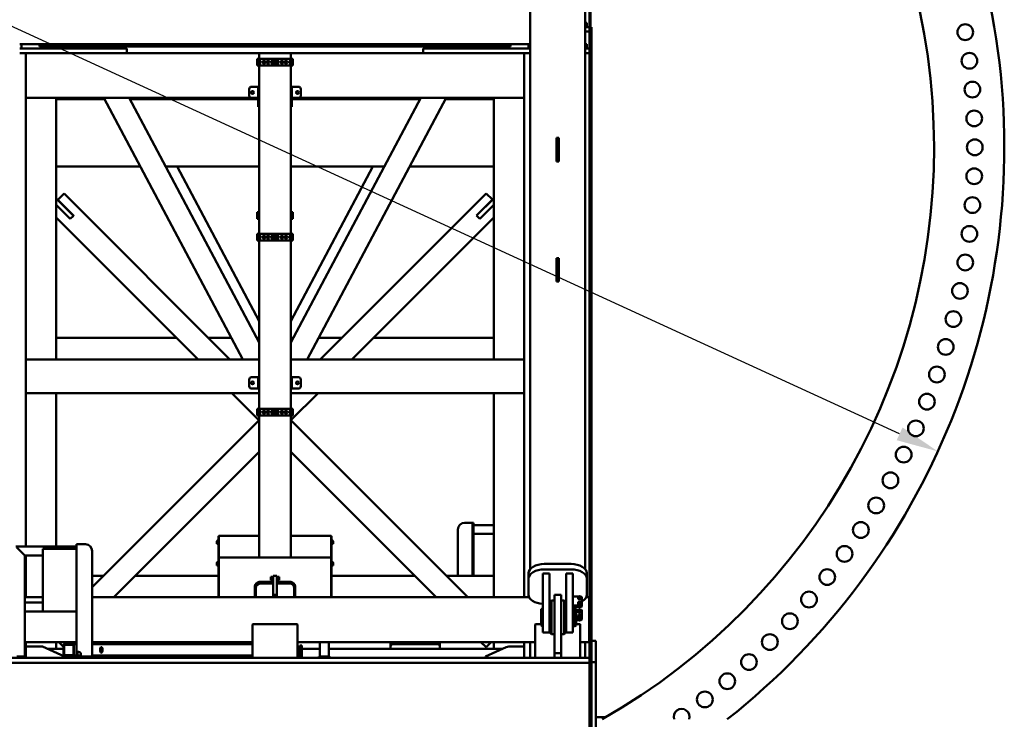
# Model space of a CAD drawing. Header units: millimetres. Extents: x -428974 to 63075, y -12164 to 49045.
# Tile 54 of 131: x 52671 to 57059, y 14209 to 17328. Entities that reach past the tile are written whole.
import ezdxf

# ---------------------------------------------------------------- set-up
doc = ezdxf.new("R2010")
doc.units = ezdxf.units.MM
doc.header["$LTSCALE"] = 75
doc.linetypes.add('CHAIN', pattern=[0.3543, 0.2362, -0.0295, 0.0591, -0.0295])
for name, color, linetype, lineweight in [('Dimension (ISO)', 7, 'Continuous', 25), ('Section Line (ISO)', 7, 'CHAIN', 70), ('Visible (ISO)', 7, 'Continuous', 50)]:
    doc.layers.add(name, color=color, linetype=linetype, lineweight=lineweight)
doc.styles.add('Note Text (ISO)', font='tahoma.ttf')
doc.dimstyles.new('Default (ISO)', dxfattribs={"dimscale": 75, "dimtxt": 2, "dimasz": 2.5, "dimexe": 3.175, "dimexo": 0, "dimgap": 0.762, "dimtad": 1, "dimrnd": 1e-08, "dimtxsty": 'Note Text (ISO)', "dimcen": 0.09, "dimdle": 10, "dimclrd": 256, "dimclre": 256, "dimclrt": 256, "dimazin": 2, "dimtfac": 1, "dimtmove": 0, "dimatfit": 3, "dimfxl": 1, "dimtolj": 1, "dimtzin": 0, "dimlwd": -1, "dimlwe": -1, "dimarcsym": 0})

# ---------------------------------------------------------------- blocks, each defined once
blk = doc.blocks.new('*D13')
at = {"layer": 'Defpoints', "color": 0, "transparency": 16777216}
for p in [(50855.2, 18114), (56763, 15403.4)]:
    blk.add_point(p, dxfattribs=at)
at = {"layer": 'Dimension (ISO)', "transparency": 16777216}
for p, q in [((50855.2, 18114), (47047.2, 19861.1)), ((56592.6, 15481.6), (51025.6, 18035.8))]:
    blk.add_line(p, q, dxfattribs=at)
for points in [[(51038.6, 18064.2), (51012.5, 18007.4), (50855.2, 18114)], [(56605.6, 15510), (56579.6, 15453.2), (56763, 15403.4)]]:
    blk.add_solid(points, dxfattribs=at)
at = {"layer": 'Dimension (ISO)', "transparency": 16777216, "insert": (47312.2, 20301.6), "char_height": 150, "attachment_point": 1, "rotation": 335.3543, "style": 'Note Text (ISO)'}
blk.add_mtext('\\A1;\\fTahoma|b0|i0;\\H149.0446;∅6500\\P\\fTahoma|b0|i0;\\H149.0446;Up to Ø7000mm tower section', dxfattribs=at)
blk = doc.blocks.new('2dTransSection0')
at = {"layer": 'Section Line (ISO)', "linetype": 'Continuous'}
blk.add_line((736.187, 162.975), (736.187, 281.91), dxfattribs=at)

msp = doc.modelspace()

# ---------------------------------------------------------------- linework, layer by layer
at = {"layer": 'Visible (ISO)'}
for p, q in [((54946.8492, 14879.138), (54946.8492, 17958.3642)), ((55191.3492, 14879.138), (55191.3492, 17958.3642)), ((55199.0992, 17314.253), (55191.3492, 17314.253)), ((55219.0992, 17294.253), (55191.3492, 17294.253)), ((55199.0992, 17294.253), (55191.3492, 17294.253)), ((55199.0992, 17294.253), (55199.0992, 17314.253)), ((55219.0992, 17274.253), (55219.0992, 17294.253)), ((55191.3492, 17274.253), (55219.0992, 17274.253)), ((55219.0992, 17274.253), (55219.0992, 17198.5791)), ((52679.0992, 17218.5791), (52671.3492, 17218.5791)), ((54946.8492, 17218.5791), (52671.3492, 17218.5791)), ((52679.0992, 17198.5791), (52679.0992, 17218.5791)), ((52759.0992, 17218.5791), (52759.0992, 17208.5791)), ((52759.0992, 17208.5791), (54859.0992, 17208.5791)), ((52834.0992, 17198.5791), (52834.0992, 17208.5791)), ((52873.4373, 17198.5791), (52886.631, 17208.5791)), ((53038.9885, 17198.5791), (53052.1821, 17208.5791)), ((54579.2098, 17198.5791), (54566.0162, 17208.5791)), ((54744.761, 17198.5791), (54731.5674, 17208.5791)), ((54784.0992, 17198.5791), (54784.0992, 17208.5791)), ((54859.0992, 17218.5791), (54859.0992, 17208.5791)), ((54939.0992, 17218.5791), (54946.8492, 17218.5791)), ((54939.0992, 17218.5791), (54939.0992, 17198.5791)), ((55191.3492, 17218.5791), (55199.0992, 17218.5791)), ((55199.0992, 17218.5791), (55199.0992, 17198.5791)), ((53149.0992, 17198.5791), (52671.3492, 17198.5791)), ((52679.0992, 17198.5791), (52671.3492, 17198.5791)), ((53149.0992, 17178.5791), (52671.3492, 17178.5791)), ((52699.0992, 17178.5791), (52699.0992, 16978.5791)), ((52699.0992, 17178.5791), (52699.0992, 14979.5791)), ((53149.0992, 17178.5791), (53149.0992, 17198.5791)), ((53739.0992, 17178.5791), (53149.0992, 17178.5791)), ((53739.0992, 17178.5791), (53745.0992, 17178.5791)), ((53739.0992, 17178.5791), (53739.0992, 17153.5791)), ((53873.0992, 17178.5791), (53745.0992, 17178.5791)), ((53873.0992, 17178.5791), (53879.0992, 17178.5791)), ((54469.0992, 17178.5791), (53879.0992, 17178.5791)), ((53879.0992, 17178.5791), (53879.0992, 17153.5791)), ((54469.0992, 17198.5791), (54946.8492, 17198.5791)), ((54469.0992, 17198.5791), (54469.0992, 17178.5791)), ((54469.0992, 17178.5791), (54946.8492, 17178.5791)), ((54919.0992, 17178.5791), (54919.0992, 14753.5791)), ((54919.0992, 17178.5791), (54919.0992, 16978.5791)), ((54939.0992, 17198.5791), (54946.8492, 17198.5791)), ((55191.3492, 17198.5791), (55219.0992, 17198.5791)), ((55191.3492, 17198.5791), (55199.0992, 17198.5791)), ((55191.3492, 17178.5791), (55219.0992, 17178.5791)), ((55219.0992, 17198.5791), (55219.0992, 17178.5791)), ((55219.0992, 17178.5791), (55219.0992, 14483.5791)), ((53729.0992, 17153.5791), (53729.0992, 17123.5791)), ((53809.0992, 17153.5791), (53729.0992, 17153.5791)), ((53729.0992, 17123.5791), (53809.0992, 17123.5791)), ((53739.0992, 17140.8704), (53739.0992, 17136.2878)), ((53739.0992, 17123.5791), (53739.0992, 16373.5791)), ((53809.0992, 17123.5791), (53809.0992, 17153.5791)), ((53809.0992, 17153.5791), (53809.0992, 17123.5791)), ((53889.0992, 17153.5791), (53809.0992, 17153.5791)), ((53809.0992, 17123.5791), (53889.0992, 17123.5791)), ((53879.0992, 17140.8704), (53879.0992, 17136.2878)), ((53879.0992, 17123.5791), (53879.0992, 16373.5791)), ((53889.0992, 17123.5791), (53889.0992, 17153.5791)), ((53734.0992, 17028.5791), (53704.0992, 17028.5791)), ((53734.0992, 17028.5791), (53734.0992, 17018.5791)), ((53734.0992, 17028.5791), (53739.0992, 17028.5791)), ((53879.0992, 17028.5791), (53884.0992, 17028.5791)), ((53884.0992, 17028.5791), (53884.0992, 17018.5791)), ((53914.0992, 17028.5791), (53884.0992, 17028.5791)), ((53694.0992, 17018.5791), (53694.0992, 16988.5791)), ((53734.0992, 16948.5791), (53734.0992, 17018.5791)), ((53884.0992, 16948.5791), (53884.0992, 17018.5791)), ((53924.0992, 16988.5791), (53924.0992, 17018.5791)), ((53704.0992, 16978.5791), (52699.0992, 16978.5791)), ((52834.0992, 15813.5791), (52834.0992, 16978.5791)), ((52834.0992, 16973.753), (53048.9667, 16973.753)), ((52834.0992, 16973.753), (52834.0992, 16673.753)), ((53665.8422, 15813.5791), (53046.4007, 16978.5791)), ((53739.0992, 15888.8081), (53159.6577, 16978.5791)), ((53162.2237, 16973.753), (53734.0992, 16973.753)), ((53213.0945, 16973.753), (53210.5284, 16978.5791)), ((53704.0992, 16978.5791), (53734.0992, 16978.5791)), ((53734.0992, 16948.5791), (53734.0992, 16938.5791)), ((53734.0992, 16938.5791), (53739.0992, 16938.5791)), ((53879.0992, 15888.8081), (54458.5407, 16978.5791)), ((53879.0992, 16938.5791), (53884.0992, 16938.5791)), ((53884.0992, 16978.5791), (53914.0992, 16978.5791)), ((53884.0992, 16973.753), (54455.9746, 16973.753)), ((53884.0992, 16948.5791), (53884.0992, 16938.5791)), ((54919.0992, 16978.5791), (53914.0992, 16978.5791)), ((53952.3562, 15813.5791), (54571.7977, 16978.5791)), ((54405.1039, 16973.753), (54407.6699, 16978.5791)), ((54569.2316, 16973.753), (54784.0992, 16973.753)), ((54784.0992, 15813.5791), (54784.0992, 16978.5791)), ((54784.0992, 16673.753), (54784.0992, 16973.753)), ((55064.0992, 16719.0988), (55064.0992, 16800.3053)), ((55074.0992, 16800.3053), (55064.0992, 16800.3053)), ((55074.0992, 16719.0988), (55074.0992, 16800.3053)), ((55064.0992, 16719.0988), (55064.0992, 16695.3455)), ((55074.0992, 16719.0988), (55074.0992, 16695.3455)), ((52834.0992, 16673.753), (53208.4796, 16673.753)), ((53321.7366, 16673.753), (53739.0992, 16673.753)), ((53739.0992, 15984.4821), (53372.6073, 16673.753)), ((53879.0992, 16673.753), (54296.4618, 16673.753)), ((53879.0992, 15984.4821), (54245.591, 16673.753)), ((54409.7188, 16673.753), (54784.0992, 16673.753)), ((55074.0992, 16695.3455), (55064.0992, 16695.3455)), ((52840.8842, 16525.2181), (52868.8149, 16553.1488)), ((53608.3846, 15813.5791), (52868.8149, 16553.1488)), ((54749.7189, 16553.4842), (54009.8138, 15813.5791)), ((54749.7189, 16553.4842), (54777.6496, 16525.5535)), ((52834.0992, 16530.5888), (52910.8877, 16453.8003)), ((52896.7456, 16439.6581), (52834.0992, 16502.3046)), ((52840.8842, 16525.2181), (52911.5948, 16454.5074)), ((54706.939, 16454.8428), (54777.6496, 16525.5535)), ((54707.6461, 16454.1357), (54784.0992, 16530.5888)), ((54784.0992, 16502.3046), (54721.7882, 16439.9936)), ((52911.5948, 16454.5074), (52910.8877, 16453.8003)), ((53729.0992, 16469.253), (53739.0992, 16469.253)), ((53729.0992, 16439.253), (53729.0992, 16469.253)), ((53879.0992, 16469.253), (53889.0992, 16469.253)), ((53889.0992, 16469.253), (53889.0992, 16439.253)), ((54707.6461, 16454.1357), (54706.939, 16454.8428)), ((54721.7882, 16439.9936), (54707.6461, 16454.1357)), ((53466.9632, 15813.5791), (52834.0992, 16446.4431)), ((52910.8877, 16453.8003), (52896.7456, 16439.6581)), ((53739.0992, 16439.253), (53729.0992, 16439.253)), ((53889.0992, 16439.253), (53879.0992, 16439.253)), ((54784.0992, 16446.4431), (54151.2351, 15813.5791)), ((53729.0992, 16373.5791), (53729.0992, 16343.5791)), ((53809.0992, 16373.5791), (53729.0992, 16373.5791)), ((53809.0992, 16343.5791), (53809.0992, 16373.5791)), ((53809.0992, 16373.5791), (53809.0992, 16343.5791)), ((53889.0992, 16373.5791), (53809.0992, 16373.5791)), ((53889.0992, 16343.5791), (53889.0992, 16373.5791)), ((53729.0992, 16343.5791), (53809.0992, 16343.5791)), ((53739.0992, 16360.8704), (53739.0992, 16356.2878)), ((53739.0992, 16343.5791), (53739.0992, 15593.5791)), ((53809.0992, 16343.5791), (53889.0992, 16343.5791)), ((53879.0992, 16360.8704), (53879.0992, 16356.2878)), ((53879.0992, 16343.5791), (53879.0992, 15593.5791)), ((55064.0992, 16184.0483), (55064.0992, 16265.2547)), ((55074.0992, 16265.2547), (55064.0992, 16265.2547)), ((55074.0992, 16184.0483), (55074.0992, 16265.2547)), ((55064.0992, 16184.0483), (55064.0992, 16160.2949)), ((55074.0992, 16160.2949), (55064.0992, 16160.2949)), ((55074.0992, 16184.0483), (55074.0992, 16160.2949)), ((53371.2893, 15909.253), (52834.0992, 15909.253)), ((53614.9714, 15909.253), (53512.7106, 15909.253)), ((53739.0992, 15909.253), (53728.2284, 15909.253)), ((53889.9699, 15909.253), (53879.0992, 15909.253)), ((54105.4877, 15909.253), (54003.2269, 15909.253)), ((54784.0992, 15909.253), (54246.9091, 15909.253)), ((52699.0992, 15813.5791), (53739.0992, 15813.5791)), ((53677.1679, 15813.5791), (53739.0992, 15813.5791)), ((53879.0992, 15813.5791), (54919.0992, 15813.5791)), ((53879.0992, 15813.5791), (53941.0305, 15813.5791)), ((53694.0992, 15723.5791), (53694.0992, 15693.5791)), ((53734.0992, 15733.5791), (53704.0992, 15733.5791)), ((53734.0992, 15733.5791), (53734.0992, 15723.5791)), ((53734.0992, 15733.5791), (53739.0992, 15733.5791)), ((53734.0992, 15723.5791), (53734.0992, 15733.5791)), ((53739.0992, 15733.5791), (53734.0992, 15733.5791)), ((53734.0992, 15693.5791), (53734.0992, 15723.5791)), ((53734.0992, 15723.5791), (53734.0992, 15693.5791)), ((53884.0992, 15733.5791), (53879.0992, 15733.5791)), ((53879.0992, 15733.5791), (53884.0992, 15733.5791)), ((53884.0992, 15723.5791), (53884.0992, 15733.5791)), ((53884.0992, 15733.5791), (53884.0992, 15723.5791)), ((53914.0992, 15733.5791), (53884.0992, 15733.5791)), ((53884.0992, 15723.5791), (53884.0992, 15693.5791)), ((53884.0992, 15693.5791), (53884.0992, 15723.5791)), ((53924.0992, 15693.5791), (53924.0992, 15723.5791)), ((53704.0992, 15683.5791), (53734.0992, 15683.5791)), ((53734.0992, 15693.5791), (53734.0992, 15683.5791)), ((53734.0992, 15683.5791), (53734.0992, 15693.5791)), ((53734.0992, 15683.5791), (53739.0992, 15683.5791)), ((53739.0992, 15683.5791), (53734.0992, 15683.5791)), ((53884.0992, 15683.5791), (53879.0992, 15683.5791)), ((53879.0992, 15683.5791), (53884.0992, 15683.5791)), ((53884.0992, 15683.5791), (53884.0992, 15693.5791)), ((53884.0992, 15693.5791), (53884.0992, 15683.5791)), ((53884.0992, 15683.5791), (53914.0992, 15683.5791)), ((52699.0992, 15663.5791), (53739.0992, 15663.5791)), ((52834.0992, 14979.5791), (52834.0992, 15663.5791)), ((53739.0992, 15541.4431), (53616.9632, 15663.5791)), ((53879.0992, 15663.5791), (54919.0992, 15663.5791)), ((54001.2351, 15663.5791), (53879.9776, 15542.3215)), ((54784.0992, 14753.5791), (54784.0992, 15663.5791)), ((53729.0992, 15593.5791), (53729.0992, 15563.5791)), ((53809.0992, 15593.5791), (53729.0992, 15593.5791)), ((53739.0992, 15580.8704), (53739.0992, 15576.2878)), ((53809.0992, 15563.5791), (53809.0992, 15593.5791)), ((53809.0992, 15593.5791), (53809.0992, 15563.5791)), ((53889.0992, 15593.5791), (53809.0992, 15593.5791)), ((53879.0992, 15580.8704), (53879.0992, 15576.2878)), ((53889.0992, 15563.5791), (53889.0992, 15593.5791)), ((52994.0992, 14797.8645), (53738.2208, 15541.9861)), ((53729.0992, 15563.5791), (53809.0992, 15563.5791)), ((53739.0992, 15541.1077), (53738.2208, 15541.9861)), ((53739.0992, 15563.5791), (53739.0992, 14931.0791)), ((53809.0992, 15563.5791), (53889.0992, 15563.5791)), ((53879.0992, 15563.5791), (53879.0992, 14931.0791)), ((53879.0992, 15543.1999), (53879.9776, 15542.3215)), ((54668.3846, 14753.5791), (53879.0992, 15542.8645)), ((53091.2351, 14753.5791), (53739.0992, 15401.4431)), ((54526.9632, 14753.5791), (53879.0992, 15401.4431)), ((54624.0992, 15055.253), (54624.0992, 14849.253)), ((54654.0992, 15085.253), (54684.0992, 15085.253)), ((54684.0992, 15085.253), (54689.0992, 15085.253)), ((54689.0992, 15085.253), (54689.0992, 15075.253)), ((54689.0992, 15085.253), (54694.0992, 15085.253)), ((54689.0992, 15075.253), (54689.0992, 14849.253)), ((54694.0992, 15075.253), (54694.0992, 15085.253)), ((54694.0992, 15075.253), (54694.0992, 14849.253)), ((54784.0992, 15075.253), (54694.0992, 15075.253)), ((53557.5992, 14930.0791), (53557.5992, 15025.753)), ((53557.5992, 15025.753), (53559.0992, 15025.753)), ((53739.0992, 15026.753), (53559.0992, 15026.753)), ((53559.0992, 15026.753), (53559.0992, 15023.753)), ((53559.0992, 14931.0791), (53559.0992, 15023.753)), ((54059.0992, 15026.753), (53879.0992, 15026.753)), ((54059.0992, 15026.753), (54059.0992, 15023.753)), ((54060.5992, 15025.753), (54059.0992, 15025.753)), ((54059.0992, 14931.0791), (54059.0992, 15023.753)), ((54060.5992, 15025.753), (54060.5992, 14930.0791)), ((54784.0992, 15035.253), (54694.0992, 15035.253)), ((52654.0992, 14979.5791), (52924.0992, 14979.5791)), ((52690.0992, 14943.5791), (52658.0992, 14975.5791)), ((52658.0992, 14975.5791), (52690.0992, 14943.5791)), ((52774.0992, 14969.5791), (52924.0992, 14969.5791)), ((52774.0992, 14689.5791), (52774.0992, 14969.5791)), ((52924.0992, 14989.5791), (52924.0992, 14509.5791)), ((52924.0992, 14989.5791), (52934.0992, 14989.5791)), ((52964.0992, 14989.5791), (52934.0992, 14989.5791)), ((53549.5992, 14998.9551), (53549.5992, 14990.753)), ((53549.5992, 14990.753), (53557.5992, 14990.753)), ((54060.5992, 14990.753), (54068.5992, 14990.753)), ((54068.5992, 14990.753), (54068.5992, 14998.9551)), ((52690.0992, 14943.5791), (52694.0992, 14939.5791)), ((52694.0992, 14939.5791), (52690.0992, 14943.5791)), ((52694.0992, 14939.5791), (52694.0992, 14729.5791)), ((52694.0992, 14939.5791), (52774.0992, 14939.5791)), ((52699.0992, 14939.5791), (52699.0992, 14753.5791)), ((52994.0992, 14959.5791), (52994.0992, 14489.5791)), ((53557.5992, 14753.5791), (53557.5992, 14930.0791)), ((53557.5992, 14930.0791), (53559.0992, 14930.0791)), ((53559.0992, 14931.0791), (54059.0992, 14931.0791)), ((53559.0992, 14928.0791), (53559.0992, 14931.0791)), ((53559.0992, 14928.0791), (53559.0992, 14753.5791)), ((54059.0992, 14928.0791), (54059.0992, 14931.0791)), ((54060.5992, 14930.0791), (54059.0992, 14930.0791)), ((54059.0992, 14928.0791), (54059.0992, 14753.5791)), ((54060.5992, 14930.0791), (54060.5992, 14753.5791)), ((53549.5992, 14903.2811), (53549.5992, 14895.0791)), ((53549.5992, 14895.0791), (53557.5992, 14895.0791)), ((54060.5992, 14895.0791), (54068.5992, 14895.0791)), ((54068.5992, 14895.0791), (54068.5992, 14903.2811)), ((55129.0992, 14901.695), (55009.0992, 14901.695)), ((55129.0992, 14877.5574), (55009.0992, 14877.5574)), ((53045.4877, 14849.253), (52994.0992, 14849.253)), ((53557.5992, 14849.253), (53186.9091, 14849.253)), ((53801.5992, 14844.5791), (53791.0992, 14844.5791)), ((53791.0992, 14844.5791), (53791.0992, 14829.5791)), ((53801.5992, 14848.5791), (53801.5992, 14835.6954)), ((53801.5992, 14848.5791), (53816.5992, 14848.5791)), ((53801.5992, 14763.5791), (53801.5992, 14835.6954)), ((53816.5992, 14848.5791), (53816.5992, 14835.6954)), ((53827.0992, 14844.5791), (53816.5992, 14844.5791)), ((53816.5992, 14763.5791), (53816.5992, 14835.6954)), ((53827.0992, 14844.5791), (53827.0992, 14829.5791)), ((54431.2893, 14849.253), (54060.5992, 14849.253)), ((54784.0992, 14849.253), (54572.7106, 14849.253)), ((54939.0992, 14835.989), (54939.0992, 14860.1266)), ((54939.0992, 14835.989), (54939.0992, 14764.7289)), ((55002.0992, 14859.7424), (55002.0992, 14824.4524)), ((55032.0992, 14859.7424), (55002.0992, 14859.7424)), ((55032.0992, 14859.7424), (55032.0992, 14824.4524)), ((55106.0992, 14859.7424), (55106.0992, 14824.4524)), ((55136.0992, 14859.7424), (55106.0992, 14859.7424)), ((55136.0992, 14859.7424), (55136.0992, 14824.4524)), ((55199.0992, 14835.989), (55199.0992, 14860.1266)), ((55199.0992, 14764.7289), (55199.0992, 14835.989)), ((53719.0992, 14801.5038), (53719.0992, 14753.5791)), ((53724.0992, 14753.5791), (53724.0992, 14794.5791)), ((53798.0992, 14824.0988), (53738.2268, 14821.4847)), ((53744.0992, 14814.5791), (53801.5992, 14814.5791)), ((53801.5992, 14829.5791), (53791.0992, 14829.5791)), ((53798.0992, 14829.5791), (53798.0992, 14814.5791)), ((53827.0992, 14829.5791), (53816.5992, 14829.5791)), ((53816.5992, 14814.5791), (53874.0992, 14814.5791)), ((53820.0992, 14829.5791), (53820.0992, 14814.5791)), ((53879.9716, 14821.4847), (53820.0992, 14824.0988)), ((53894.0992, 14794.5791), (53894.0992, 14753.5791)), ((53899.0992, 14753.5791), (53899.0992, 14801.5038)), ((55002.0992, 14813.8384), (55002.0992, 14824.4524)), ((55002.0992, 14813.8384), (55002.0992, 14689.5248)), ((55032.0992, 14813.8384), (55032.0992, 14824.4524)), ((55032.0992, 14813.8384), (55032.0992, 14689.5248)), ((55106.0992, 14813.8384), (55106.0992, 14824.4524)), ((55106.0992, 14813.8384), (55106.0992, 14689.5248)), ((55136.0992, 14813.8384), (55136.0992, 14824.4524)), ((55136.0992, 14813.8384), (55136.0992, 14689.5248)), ((52694.0992, 14753.5791), (52774.0992, 14753.5791)), ((52994.0992, 14753.5791), (54941.6643, 14753.5791)), ((53801.5992, 14753.5791), (53801.5992, 14763.5791)), ((53801.5992, 14763.5791), (53816.5992, 14763.5791)), ((53816.5992, 14753.5791), (53816.5992, 14763.5791)), ((55054.0992, 14763.5791), (55054.0992, 14724.7209)), ((55054.0992, 14763.5791), (55084.0992, 14763.5791)), ((55084.0992, 14763.5791), (55084.0992, 14724.7209)), ((55136.0992, 14756.584), (55163.3985, 14756.584)), ((55159.5992, 14748.6363), (55159.5992, 14745.6672)), ((55159.5992, 14745.6672), (55162.8492, 14744.1574)), ((55162.8492, 14744.1574), (55166.0992, 14742.6477)), ((55166.0992, 14745.6169), (55166.0992, 14742.6477)), ((55166.0992, 14742.6477), (55169.3492, 14744.1574)), ((55168.7998, 14756.584), (55171.0992, 14756.584)), ((55169.3492, 14744.1574), (55172.5992, 14745.6672)), ((55172.5992, 14748.6363), (55172.5992, 14745.6672)), ((55176.0992, 14752.5611), (55176.0992, 14720.3776)), ((55196.5341, 14753.5791), (55209.0992, 14753.5791)), ((55209.0992, 14753.5791), (55209.0992, 14728.5791)), ((52694.0992, 14729.5791), (52694.0992, 14725.5791)), ((52694.0992, 14729.5791), (52774.0992, 14729.5791)), ((52694.0992, 14693.5791), (52694.0992, 14725.5791)), ((54995.5992, 14700.3953), (55001.5992, 14702.5791)), ((54995.5992, 14700.3953), (54995.5992, 14626.7629)), ((55001.5992, 14702.5791), (55001.5992, 14624.5791)), ((55002.0992, 14702.5791), (55001.5992, 14702.5791)), ((55032.0992, 14723.1605), (55034.0992, 14723.1605)), ((55034.0992, 14702.5791), (55032.0992, 14702.5791)), ((55034.0992, 14731.5791), (55041.0992, 14738.5791)), ((55034.0992, 14731.5791), (55034.0992, 14595.5791)), ((55041.0992, 14588.5791), (55041.0992, 14738.5791)), ((55041.0992, 14738.5791), (55054.0992, 14738.5791)), ((55054.0992, 14503.5791), (55054.0992, 14724.7209)), ((55097.0992, 14738.5791), (55084.0992, 14738.5791)), ((55084.0992, 14503.5791), (55084.0992, 14724.7209)), ((55097.0992, 14738.5791), (55097.0992, 14588.5791)), ((55104.0992, 14731.5791), (55097.0992, 14738.5791)), ((55104.0992, 14595.5791), (55104.0992, 14731.5791)), ((55104.0992, 14723.1605), (55106.0992, 14723.1605)), ((55106.0992, 14702.5791), (55104.0992, 14702.5791)), ((55171.0992, 14716.3547), (55136.0992, 14716.3547)), ((55171.0992, 14713.3855), (55136.0992, 14713.3855)), ((55141.0992, 14707.1502), (55141.0992, 14698.2397)), ((55141.5992, 14702.5791), (55141.5992, 14624.5791)), ((55145.5992, 14702.5791), (55141.5992, 14702.5791)), ((55145.5992, 14702.5791), (55145.5992, 14624.5791)), ((55151.5992, 14700.3953), (55145.5992, 14702.5791)), ((55173.0992, 14713.0886), (55146.0992, 14713.0886)), ((55173.0992, 14710.1194), (55146.0992, 14710.1194)), ((55151.5992, 14700.3953), (55151.5992, 14626.7629)), ((55159.5992, 14724.4987), (55159.5992, 14721.5295)), ((55159.5992, 14721.5295), (55162.8492, 14720.0198)), ((55162.8492, 14720.0198), (55166.0992, 14718.5101)), ((55166.0992, 14721.4793), (55166.0992, 14718.5101)), ((55166.0992, 14718.5101), (55169.3492, 14720.0198)), ((55166.0992, 14708.4149), (55166.0992, 14710.1194)), ((55169.3492, 14720.0198), (55172.5992, 14721.5295)), ((55172.5992, 14724.4987), (55172.5992, 14721.5295)), ((55176.0992, 14717.4084), (55176.0992, 14720.3776)), ((55176.0992, 14715.5023), (55176.0992, 14717.4084)), ((55176.0992, 14715.5023), (55176.0992, 14712.5332)), ((55209.0992, 14578.5791), (55209.0992, 14728.5791)), ((52694.0992, 14693.5791), (52694.0992, 14689.5791)), ((52694.0992, 14689.5791), (52694.0992, 14489.5791)), ((52694.0992, 14689.5791), (52774.0992, 14689.5791)), ((52774.0992, 14689.5791), (52924.0992, 14689.5791)), ((55002.0992, 14595.5791), (55002.0992, 14689.5248)), ((55032.0992, 14595.5791), (55032.0992, 14689.5248)), ((55106.0992, 14595.5791), (55106.0992, 14689.5248)), ((55136.0992, 14698.2397), (55141.0992, 14698.2397)), ((55141.0992, 14697.5791), (55136.0992, 14697.5791)), ((55136.0992, 14595.5791), (55136.0992, 14689.5248)), ((55141.0992, 14697.5791), (55141.0992, 14698.2397)), ((55151.5992, 14697.4975), (55162.1273, 14697.4975)), ((55151.5992, 14657.2681), (55173.0992, 14657.2681)), ((55159.5992, 14690.1437), (55159.5992, 14686.5807)), ((55159.5992, 14666.006), (55159.5992, 14662.443)), ((55162.0992, 14694.6774), (55162.0992, 14693.3116)), ((55162.0992, 14670.5398), (55162.0992, 14669.1739)), ((55166.0992, 14687.1242), (55166.0992, 14683.5612)), ((55166.0992, 14662.9866), (55166.0992, 14659.4236)), ((55170.0711, 14697.4975), (55173.0992, 14697.4975)), ((55170.0992, 14694.6774), (55170.0992, 14693.3116)), ((55170.0992, 14670.5398), (55170.0992, 14669.1739)), ((55172.5992, 14690.1437), (55172.5992, 14686.5807)), ((55172.5992, 14666.006), (55172.5992, 14662.443)), ((55176.0992, 14659.6819), (55176.0992, 14695.0837)), ((55176.0992, 14659.6819), (55176.0992, 14656.7127)), ((55176.0992, 14655.0558), (55176.0992, 14656.7127)), ((53709.0992, 14631.5791), (53709.0992, 14485.5791)), ((53907.0992, 14633.5791), (53711.0992, 14633.5791)), ((53909.0992, 14485.5791), (53909.0992, 14631.5791)), ((54969.0992, 14485.5791), (54969.0992, 14631.5791)), ((54971.0992, 14633.5791), (54995.5992, 14633.5791)), ((54995.5992, 14626.7629), (55001.5992, 14624.5791)), ((55002.0992, 14624.5791), (55001.5992, 14624.5791)), ((55034.0992, 14624.5791), (55032.0992, 14624.5791)), ((55106.0992, 14624.5791), (55104.0992, 14624.5791)), ((55141.0992, 14629.5791), (55136.0992, 14629.5791)), ((55145.5992, 14624.5791), (55141.5992, 14624.5791)), ((55151.5992, 14626.7629), (55145.5992, 14624.5791)), ((55151.5992, 14654.299), (55173.0992, 14654.299)), ((55171.0992, 14654.002), (55151.5992, 14654.002)), ((55171.0992, 14651.0329), (55151.5992, 14651.0329)), ((55151.5992, 14633.5791), (55167.0992, 14633.5791)), ((55166.0992, 14649.9222), (55166.0992, 14651.0329)), ((55169.0992, 14631.5791), (55169.0992, 14485.5791)), ((55032.0992, 14595.5791), (55002.0992, 14595.5791)), ((55034.0992, 14595.5791), (55041.0992, 14588.5791)), ((55041.0992, 14588.5791), (55054.0992, 14588.5791)), ((55097.0992, 14588.5791), (55084.0992, 14588.5791)), ((55104.0992, 14595.5791), (55097.0992, 14588.5791)), ((55136.0992, 14595.5791), (55106.0992, 14595.5791)), ((55209.0992, 14578.5791), (55209.0992, 14553.5791)), ((52694.0992, 14553.5791), (52924.0992, 14553.5791)), ((52699.0992, 14553.5791), (52699.0992, 14489.5791)), ((52699.0992, 14533.5791), (52772.7412, 14533.5791)), ((52772.7412, 14533.5791), (52871.0992, 14489.7873)), ((52795.2016, 14523.5791), (52866.991, 14523.5791)), ((52834.0992, 14523.5791), (52834.0992, 14553.5791)), ((52866.991, 14532.3118), (52845.7237, 14553.5791)), ((52866.991, 14540.5791), (52866.991, 14496.5791)), ((52868.8172, 14540.5791), (52868.8172, 14496.5791)), ((52909.9081, 14543.5791), (52869.7304, 14543.5791)), ((52909.9081, 14541.5791), (52869.7304, 14541.5791)), ((52881.2351, 14543.5791), (52891.2351, 14553.5791)), ((52909.9081, 14543.5791), (52924.0992, 14543.5791)), ((52910.8213, 14496.5791), (52910.8213, 14540.5791)), ((52912.6475, 14496.5791), (52912.6475, 14540.5791)), ((52994.0992, 14553.5791), (53709.0992, 14553.5791)), ((52994.0992, 14543.5791), (53709.0992, 14543.5791)), ((53129.0992, 14553.5791), (53129.0992, 14543.5791)), ((53239.0992, 14543.5791), (53239.0992, 14553.5791)), ((53909.0992, 14553.5791), (54969.0992, 14553.5791)), ((53909.0992, 14523.5791), (53919.0992, 14523.5791)), ((53919.0992, 14538.5791), (53919.0992, 14528.5791)), ((53919.0992, 14538.5791), (53929.0992, 14538.5791)), ((53919.0992, 14483.5791), (53919.0992, 14528.5791)), ((53929.0992, 14538.5791), (53929.0992, 14528.5791)), ((53929.0992, 14483.5791), (53929.0992, 14528.5791)), ((53929.0992, 14523.5791), (54009.0992, 14523.5791)), ((54009.0992, 14553.5791), (54009.0992, 14489.5791)), ((54049.0992, 14553.5791), (54049.0992, 14489.5791)), ((54049.0992, 14523.5791), (54822.9968, 14523.5791)), ((54324.0992, 14533.5791), (54324.0992, 14553.5791)), ((54324.0992, 14523.5791), (54324.0992, 14533.5791)), ((54334.0992, 14543.5791), (54534.0992, 14543.5791)), ((54379.0992, 14553.5791), (54379.0992, 14543.5791)), ((54489.0992, 14543.5791), (54489.0992, 14553.5791)), ((54544.0992, 14553.5791), (54544.0992, 14533.5791)), ((54544.0992, 14533.5791), (54544.0992, 14523.5791)), ((54749.7189, 14530.8234), (54726.9632, 14553.5791)), ((54839.6317, 14530.9854), (54747.0992, 14489.7873)), ((54772.4746, 14553.5791), (54749.7189, 14530.8234)), ((54784.0992, 14523.5791), (54784.0992, 14553.5791)), ((54919.0992, 14533.5791), (54851.8338, 14533.5791)), ((54919.0992, 14553.5791), (54919.0992, 14483.5791)), ((54946.8492, 14553.5791), (54946.8492, 14483.5791)), ((55169.0992, 14553.5791), (55209.0992, 14553.5791)), ((55191.3492, 14553.5791), (55191.3492, 14483.5791)), ((55239.0992, 14559.253), (55219.0992, 14559.253)), ((55239.0992, 14559.253), (55239.0992, 14545.8622)), ((55239.0992, 14536.6624), (55239.0992, 14545.8622)), ((55239.0992, 14536.6624), (55239.0992, 14463.6513)), ((55219.0992, 14483.5791), (52399.0992, 14483.5791)), ((52659.0992, 14489.5791), (52689.0992, 14489.5791)), ((52699.0992, 14489.5791), (52689.0992, 14489.5791)), ((52699.0992, 14489.5791), (52699.0992, 14483.5791)), ((52869.7304, 14495.5791), (52909.9081, 14495.5791)), ((52869.7304, 14493.5791), (52909.9081, 14493.5791)), ((52871.0992, 14483.5791), (52871.0992, 14489.7873)), ((52909.9081, 14493.5791), (52924.0992, 14493.5791)), ((52924.0992, 14509.5791), (52924.0992, 14499.5791)), ((52924.0992, 14509.5791), (52934.0992, 14509.5791)), ((52924.0992, 14499.5791), (52924.0992, 14489.5791)), ((52929.0992, 14489.5791), (52924.0992, 14489.5791)), ((52929.0992, 14509.5791), (52929.0992, 14499.5791)), ((52929.0992, 14499.5791), (52929.0992, 14489.5791)), ((52929.0992, 14493.5791), (52944.0992, 14493.5791)), ((52939.0992, 14489.5791), (52929.0992, 14489.5791)), ((52929.0992, 14483.5791), (52929.0992, 14489.5791)), ((52939.0992, 14489.5791), (52944.0992, 14489.5791)), ((52944.0992, 14489.5791), (52944.0992, 14499.5791)), ((52994.0992, 14489.5791), (52944.0992, 14489.5791)), ((52994.0992, 14493.5791), (53709.0992, 14493.5791)), ((52994.0992, 14489.5791), (52994.0992, 14483.5791)), ((52994.0992, 14489.5791), (52995.0277, 14489.5791)), ((52995.0277, 14489.5791), (52995.0277, 14483.5791)), ((53574.0992, 14489.5791), (53564.0992, 14489.5791)), ((53564.0992, 14483.5791), (53564.0992, 14489.5791)), ((53574.0992, 14489.5791), (53604.0992, 14489.5791)), ((53614.0992, 14489.5791), (53604.0992, 14489.5791)), ((53614.0992, 14489.5791), (53614.0992, 14483.5791)), ((54014.0992, 14489.5791), (54004.0992, 14489.5791)), ((54004.0992, 14483.5791), (54004.0992, 14489.5791)), ((54014.0992, 14489.5791), (54044.0992, 14489.5791)), ((54054.0992, 14489.5791), (54044.0992, 14489.5791)), ((54054.0992, 14489.5791), (54054.0992, 14483.5791)), ((54747.0992, 14489.7873), (54747.0992, 14483.5791)), ((55054.0992, 14483.5791), (55054.0992, 14503.5791)), ((55054.0992, 14503.5791), (55084.0992, 14503.5791)), ((55084.0992, 14483.5791), (55084.0992, 14503.5791)), ((55219.0992, 14461.0791), (55219.0992, 14483.5791)), ((55219.0992, 14461.0791), (52399.0992, 14461.0791)), ((55219.0992, 14463.5791), (55239.0992, 14463.5791)), ((55219.0992, 14143.5791), (55219.0992, 14463.5791)), ((55239.0992, 14463.6513), (55239.0992, 14463.5791)), ((55239.0992, 14143.5791), (55239.0992, 14463.5791)), ((55239.0992, 14219.253), (55284.6114, 14219.253))]:
    msp.add_line(p, q, dxfattribs=at)
for centre, radius in [((56885.0669, 17271.9965), 35), ((56903.6509, 17144.4437), 35), ((53740.0992, 17138.5791), 6), ((53740.0992, 17138.5791), 5), ((53740.0992, 17138.5791), 2.5), ((53760.0992, 17138.5791), 6), ((53760.0992, 17138.5791), 5), ((53760.0992, 17138.5791), 2.5), ((53778.0992, 17138.5791), 6), ((53778.0992, 17138.5791), 5), ((53778.0992, 17138.5791), 2.5), ((53798.0992, 17138.5791), 6), ((53798.0992, 17138.5791), 5), ((53798.0992, 17138.5791), 2.5), ((53820.0992, 17138.5791), 6), ((53820.0992, 17138.5791), 5), ((53820.0992, 17138.5791), 2.5), ((53840.0992, 17138.5791), 6), ((53840.0992, 17138.5791), 5), ((53840.0992, 17138.5791), 2.5), ((53858.0992, 17138.5791), 6), ((53858.0992, 17138.5791), 5), ((53858.0992, 17138.5791), 2.5), ((53878.0992, 17138.5791), 6), ((53878.0992, 17138.5791), 5), ((53878.0992, 17138.5791), 2.5), ((56916.9479, 17016.2319), 35), ((53709.0992, 17003.5791), 6), ((53909.0992, 17003.5791), 6), ((56924.9352, 16887.5802), 35), ((56927.5992, 16758.7082), 35), ((56924.9352, 16629.8363), 35), ((56916.9479, 16501.1845), 35), ((56903.6509, 16372.9728), 35), ((53740.0992, 16358.5791), 6), ((53740.0992, 16358.5791), 5), ((53740.0992, 16358.5791), 2.5), ((53760.0992, 16358.5791), 6), ((53760.0992, 16358.5791), 5), ((53760.0992, 16358.5791), 2.5), ((53778.0992, 16358.5791), 6), ((53778.0992, 16358.5791), 5), ((53778.0992, 16358.5791), 2.5), ((53798.0992, 16358.5791), 6), ((53798.0992, 16358.5791), 5), ((53798.0992, 16358.5791), 2.5), ((53820.0992, 16358.5791), 6), ((53820.0992, 16358.5791), 5), ((53820.0992, 16358.5791), 2.5), ((53840.0992, 16358.5791), 6), ((53840.0992, 16358.5791), 5), ((53840.0992, 16358.5791), 2.5), ((53858.0992, 16358.5791), 6), ((53858.0992, 16358.5791), 5), ((53858.0992, 16358.5791), 2.5), ((53878.0992, 16358.5791), 6), ((53878.0992, 16358.5791), 5), ((53878.0992, 16358.5791), 2.5), ((56885.0669, 16245.42), 35), ((56861.2277, 16118.7442), 35), ((56832.1739, 15993.1617), 35), ((56797.9553, 15868.8872), 35), ((56758.6302, 15746.1329), 35), ((53709.0992, 15708.5791), 6), ((53909.0992, 15708.5791), 6), ((56714.266, 15625.1086), 35), ((53740.0992, 15578.5791), 6), ((53740.0992, 15578.5791), 5), ((53740.0992, 15578.5791), 2.5), ((53760.0992, 15578.5791), 6), ((53760.0992, 15578.5791), 5), ((53760.0992, 15578.5791), 2.5), ((53778.0992, 15578.5791), 6), ((53778.0992, 15578.5791), 5), ((53778.0992, 15578.5791), 2.5), ((53798.0992, 15578.5791), 6), ((53798.0992, 15578.5791), 5), ((53798.0992, 15578.5791), 2.5), ((53820.0992, 15578.5791), 6), ((53820.0992, 15578.5791), 5), ((53820.0992, 15578.5791), 2.5), ((53840.0992, 15578.5791), 6), ((53840.0992, 15578.5791), 5), ((53840.0992, 15578.5791), 2.5), ((53858.0992, 15578.5791), 6), ((53858.0992, 15578.5791), 5), ((53858.0992, 15578.5791), 2.5), ((53878.0992, 15578.5791), 6), ((53878.0992, 15578.5791), 5), ((53878.0992, 15578.5791), 2.5), ((56664.9383, 15506.021), 35), ((56610.7314, 15389.0737), 35), ((56551.7381, 15274.4663), 35), ((56488.0589, 15162.3947), 35), ((56419.8028, 15053.0504), 35), ((56347.0864, 14946.6202), 35), ((56270.0338, 14843.2859), 35), ((56188.7768, 14743.224), 35), ((56103.4542, 14646.6056), 35), ((56014.2117, 14553.5957), 35), ((55921.2018, 14464.3532), 35), ((55824.5833, 14379.0306), 35), ((55724.5215, 14297.7735), 35)]:
    msp.add_circle(centre, radius, dxfattribs=at)
for centre, radius, start, end in [((53809.0992, 16758.7082), 3250, 308.3303697, 66.9018328), ((53809.0992, 16758.7082), 2937, 299.76748, 64.2709148), ((53704.0992, 17018.5791), 10, 90, 180), ((53914.0992, 17018.5791), 10, 0, 90), ((53704.0992, 16988.5791), 10, 180, 270), ((53914.0992, 16988.5791), 10, 270, 0), ((53740.0992, 16454.253), 2.5, 113.5781785, 246.4218215), ((53878.0992, 16454.253), 2.5, 293.5781785, 66.4218215), ((53704.0992, 15723.5791), 10, 90, 180), ((53914.0992, 15723.5791), 10, 0, 90), ((53704.0992, 15693.5791), 10, 180, 270), ((53914.0992, 15693.5791), 10, 270, 0), ((54654.0992, 15055.253), 30, 90, 180), ((53559.5992, 14998.9551), 10, 101.536959, 180), ((54058.5992, 14998.9551), 10, 0, 78.463041), ((52964.0992, 14959.5791), 30, 0, 90), ((53559.5992, 14903.2811), 10, 101.536959, 180), ((54058.5992, 14903.2811), 10, 0, 78.463041), ((53739.0992, 14801.5038), 20, 92.5, 180), ((53744.0992, 14794.5791), 20, 90, 180), ((53874.0992, 14794.5791), 20, 0, 90), ((53879.0992, 14801.5038), 20, 0, 87.5), ((55141.0992, 14698.0791), 0.5, 270, 0), ((53711.0992, 14631.5791), 2, 90, 180), ((53907.0992, 14631.5791), 2, 0, 90), ((54971.0992, 14631.5791), 2, 90, 180), ((55141.0992, 14629.0791), 0.5, 0, 90), ((55167.0992, 14631.5791), 2, 0, 90), ((54334.0992, 14533.5791), 10, 90, 180), ((54534.0992, 14533.5791), 10, 0, 90), ((54851.8338, 14503.5791), 30, 90, 114), ((52934.0992, 14499.5791), 10, 0, 90), ((53711.0992, 14485.5791), 2, 180, 270), ((53907.0992, 14485.5791), 2, 270, 0), ((54971.0992, 14485.5791), 2, 180, 270), ((55167.0992, 14485.5791), 2, 270, 0), ((55621.1872, 14220.721), 35, 340.873454, 199.126546)]:
    msp.add_arc(centre, radius, start, end, dxfattribs=at)
for centre, major_axis, ratio, start_param, end_param in [((55009.0992, 14860.1266), (-70, 0), 0.59383435, 4.71238898, 6.283185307), ((55009.0992, 14835.989), (-70, 0), 0.59383435, 4.71238898, 6.283185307), ((55129.0992, 14860.1266), (70, 0), 0.59383435, 0, 1.570796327), ((55129.0992, 14835.989), (70, 0), 0.59383435, 0, 1.570796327), ((55009.0992, 14764.7289), (-70, 0), 0.59383435, 0, 1.470628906), ((55166.0992, 14751.8042), (-6.5, 0), 0.804587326, 5.235987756, 6.283185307), ((55166.0992, 14751.8042), (-6.5, 0), 0.804587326, 0, 1.047197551), ((55166.0992, 14748.5381), (-6.5, 0), 0.804587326, 0.825002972, 1.269392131), ((55166.0992, 14751.8042), (6.5, 0), 0.804587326, 1.047197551, 2.094395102), ((55166.0992, 14751.8042), (-6.5, 0), 0.804587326, 1.047197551, 2.094395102), ((55166.0992, 14748.5381), (-6.5, 0), 0.804587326, 1.872200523, 2.316589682), ((55166.0992, 14751.8042), (6.5, 0), 0.804587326, 0, 1.047197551), ((55166.0992, 14751.8042), (6.5, 0), 0.804587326, 5.235987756, 6.283185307), ((55171.0992, 14752.5611), (5, 0), 0.804587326, 0, 1.570796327), ((55129.0992, 14764.7289), (70, 0), 0.59383435, 5.448523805, 6.283185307), ((55146.0992, 14707.1502), (-10, 0), 0.59383435, 4.71238898, 6.283185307), ((55146.0992, 14707.1502), (-5, 0), 0.59383435, 4.71238898, 6.283185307), ((55146.0992, 14700.4667), (-5, 0), 0.59383435, 0, 0.451026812), ((55166.0992, 14727.6666), (-6.5, 0), 0.804587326, 5.235987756, 6.283185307), ((55166.0992, 14727.6666), (-6.5, 0), 0.804587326, 0, 1.047197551), ((55166.0992, 14724.4005), (-6.5, 0), 0.804587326, 0.825002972, 1.269392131), ((55166.0992, 14727.6666), (6.5, 0), 0.804587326, 1.047197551, 2.094395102), ((55166.0992, 14727.6666), (-6.5, 0), 0.804587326, 1.047197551, 2.094395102), ((55166.0992, 14724.4005), (-6.5, 0), 0.804587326, 1.872200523, 2.316589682), ((55166.0992, 14727.6666), (6.5, 0), 0.804587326, 0, 1.047197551), ((55166.0992, 14727.6666), (6.5, 0), 0.804587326, 5.235987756, 6.283185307), ((55171.0992, 14720.3776), (5, 0), 0.804587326, 4.71238898, 6.283185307), ((55171.0992, 14717.4084), (5, 0), 0.804587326, 4.71238898, 6.283185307), ((55173.0992, 14715.5023), (3, 0), 0.804587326, 4.71238898, 6.283185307), ((55173.0992, 14712.5332), (3, 0), 0.804587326, 4.71238898, 6.283185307), ((55166.0992, 14693.3116), (-6.5, 0), 0.804587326, 5.235987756, 6.283185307), ((55166.0992, 14693.3116), (-6.5, 0), 0.804587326, 0, 1.047197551), ((55166.0992, 14669.1739), (-6.5, 0), 0.804587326, 5.235987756, 6.283185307), ((55166.0992, 14669.1739), (-6.5, 0), 0.804587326, 0, 1.047197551), ((55166.0992, 14693.3116), (-4, 0), 0.804587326, 0, 3.141592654), ((55166.0992, 14669.1739), (-4, 0), 0.804587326, 0, 3.141592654), ((55166.0992, 14693.3116), (-6.5, 0), 0.804587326, 4.188790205, 5.235987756), ((55166.0992, 14693.3116), (6.5, 0), 0.804587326, 4.188790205, 5.235987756), ((55166.0992, 14669.1739), (-6.5, 0), 0.804587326, 4.188790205, 5.235987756), ((55166.0992, 14669.1739), (6.5, 0), 0.804587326, 4.188790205, 5.235987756), ((55166.0992, 14693.3116), (6.5, 0), 0.804587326, 0, 1.047197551), ((55166.0992, 14693.3116), (6.5, 0), 0.804587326, 5.235987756, 6.283185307), ((55166.0992, 14669.1739), (6.5, 0), 0.804587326, 0, 1.047197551), ((55166.0992, 14669.1739), (6.5, 0), 0.804587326, 5.235987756, 6.283185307), ((55173.0992, 14695.0837), (3, 0), 0.804587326, 0, 1.570796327), ((55173.0992, 14659.6819), (3, 0), 0.804587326, 4.71238898, 6.283185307), ((55173.0992, 14656.7127), (3, 0), 0.804587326, 4.71238898, 6.283185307), ((55171.0992, 14655.0558), (5, 0), 0.804587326, 4.71238898, 6.283185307), ((55171.0992, 14658.025), (-5, 0), 0.804587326, 1.570796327, 1.957402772), ((52869.7304, 14540.5791), (0, 3), 0.913131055, 0, 1.570796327), ((52869.7304, 14540.5791), (0, 1), 0.913131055, 0, 1.570796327), ((52909.9081, 14540.5791), (0, 3), 0.913131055, 4.71238898, 6.283185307), ((52909.9081, 14540.5791), (0, 1), 0.913131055, 4.71238898, 6.283185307), ((53033.1211, 14518.5791), (0, -12.5), 0.407666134, 0.180165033, 2.961427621), ((52869.7304, 14496.5791), (0, -3), 0.913131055, 4.71238898, 6.283185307), ((52869.7304, 14496.5791), (0, -1), 0.913131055, 4.71238898, 6.283185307), ((52909.9081, 14496.5791), (0, -3), 0.913131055, 0, 1.570796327), ((52909.9081, 14496.5791), (0, -1), 0.913131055, 0, 1.570796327)]:
    msp.add_ellipse(centre, major_axis=major_axis, ratio=ratio, start_param=start_param, end_param=end_param, dxfattribs=at)
for centre, major_axis, ratio in [((55166.0992, 14694.6774), (-4, 0), 0.804587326), ((55166.0992, 14670.5398), (-4, 0), 0.804587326), ((55166.0992, 14695.0931), (3.3, 0), 0.804587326), ((55166.0992, 14670.9554), (3.3, 0), 0.804587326), ((53034.9474, 14518.5791), (0, 12.5), 0.407666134)]:
    msp.add_ellipse(centre, major_axis=major_axis, ratio=ratio, dxfattribs=at)
for points, weights in [([(55159.5992, 14754.6752), (55161.3408, 14755.6327), (55162.8492, 14756.3334)], [2.72312247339, 2.93375672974, 2.93375672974]), ([(55159.5992, 14751.8042), (55159.5992, 14753.2056), (55159.5992, 14754.6752)], [2.93375672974, 2.93375672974, 2.72312247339]), ([(55159.5992, 14748.6363), (55159.5992, 14750.4029), (55159.5992, 14751.8042)], [2.72312247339, 2.93375672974, 2.93375672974]), ([(55162.8492, 14747.2751), (55161.3408, 14747.9757), (55159.5992, 14748.6363)], [2.93375672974, 2.93375672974, 2.72312247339]), ([(55162.8492, 14756.3334), (55164.3575, 14757.0341), (55166.0992, 14757.6946)], [2.93375672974, 2.93375672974, 2.72312247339]), ([(55166.0992, 14745.6169), (55164.3575, 14746.5744), (55162.8492, 14747.2751)], [2.72312247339, 2.93375672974, 2.93375672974]), ([(55166.0992, 14757.6946), (55167.8408, 14757.0341), (55169.3492, 14756.3334)], [2.72312247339, 2.93375672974, 2.93375672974]), ([(55169.3492, 14747.2751), (55167.8408, 14746.5744), (55166.0992, 14745.6169)], [2.93375672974, 2.93375672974, 2.72312247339]), ([(55169.3492, 14756.3334), (55170.8575, 14755.6327), (55172.5992, 14754.6752)], [2.93375672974, 2.93375672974, 2.72312247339]), ([(55172.5992, 14748.6363), (55170.8575, 14747.9757), (55169.3492, 14747.2751)], [2.72312247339, 2.93375672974, 2.93375672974]), ([(55172.5992, 14754.6752), (55172.5992, 14753.2056), (55172.5992, 14751.8042)], [2.72312247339, 2.93375672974, 2.93375672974]), ([(55172.5992, 14751.8042), (55172.5992, 14750.4029), (55172.5992, 14748.6363)], [2.93375672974, 2.93375672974, 2.72312247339]), ([(55159.5992, 14730.5376), (55161.3408, 14731.4951), (55162.8492, 14732.1958)], [2.72312247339, 2.93375672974, 2.93375672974]), ([(55159.5992, 14727.6666), (55159.5992, 14729.0679), (55159.5992, 14730.5376)], [2.93375672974, 2.93375672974, 2.72312247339]), ([(55159.5992, 14724.4987), (55159.5992, 14726.2653), (55159.5992, 14727.6666)], [2.72312247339, 2.93375672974, 2.93375672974]), ([(55162.8492, 14723.1375), (55161.3408, 14723.8381), (55159.5992, 14724.4987)], [2.93375672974, 2.93375672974, 2.72312247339]), ([(55162.1273, 14710.1194), (55162.4897, 14709.9432), (55162.8492, 14709.7762)], [3.30696626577, 3.32050807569, 3.32050807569]), ([(55162.8492, 14732.1958), (55164.3575, 14732.8964), (55166.0992, 14733.557)], [2.93375672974, 2.93375672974, 2.72312247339]), ([(55166.0992, 14721.4793), (55164.3575, 14722.4368), (55162.8492, 14723.1375)], [2.72312247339, 2.93375672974, 2.93375672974]), ([(55162.8492, 14709.7762), (55164.3575, 14709.0755), (55166.0992, 14708.4149)], [3.32050807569, 3.32050807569, 3.08210632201]), ([(55162.8492, 14697.8407), (55164.3575, 14698.5414), (55166.0992, 14699.202)], [3.32050807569, 3.32050807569, 3.08210632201]), ([(55166.0992, 14733.557), (55167.8408, 14732.8964), (55169.3492, 14732.1958)], [2.72312247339, 2.93375672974, 2.93375672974]), ([(55169.3492, 14723.1375), (55167.8408, 14722.4368), (55166.0992, 14721.4793)], [2.93375672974, 2.93375672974, 2.72312247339]), ([(55166.0992, 14708.4149), (55167.8408, 14709.0755), (55169.3492, 14709.7762)], [3.08210632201, 3.32050807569, 3.32050807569]), ([(55166.0992, 14699.202), (55167.8408, 14698.5414), (55169.3492, 14697.8407)], [3.08210632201, 3.32050807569, 3.32050807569]), ([(55169.3492, 14732.1958), (55170.8575, 14731.4951), (55172.5992, 14730.5376)], [2.93375672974, 2.93375672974, 2.72312247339]), ([(55172.5992, 14724.4987), (55170.8575, 14723.8381), (55169.3492, 14723.1375)], [2.72312247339, 2.93375672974, 2.93375672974]), ([(55169.3492, 14709.7762), (55169.7087, 14709.9432), (55170.0711, 14710.1194)], [3.32050807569, 3.32050807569, 3.30696626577]), ([(55172.5992, 14730.5376), (55172.5992, 14729.0679), (55172.5992, 14727.6666)], [2.72312247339, 2.93375672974, 2.93375672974]), ([(55172.5992, 14727.6666), (55172.5992, 14726.2653), (55172.5992, 14724.4987)], [2.93375672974, 2.93375672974, 2.72312247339]), ([(55159.5992, 14696.1825), (55161.3408, 14697.14), (55162.8492, 14697.8407)], [3.08210632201, 3.32050807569, 3.32050807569]), ([(55159.5992, 14693.3116), (55159.5992, 14694.7129), (55159.5992, 14696.1825)], [3.32050807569, 3.32050807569, 3.08210632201]), ([(55159.5992, 14690.1437), (55159.5992, 14691.9102), (55159.5992, 14693.3116)], [3.08210632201, 3.32050807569, 3.32050807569]), ([(55162.8492, 14688.7824), (55161.3408, 14689.4831), (55159.5992, 14690.1437)], [3.32050807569, 3.32050807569, 3.08210632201]), ([(55159.5992, 14686.5807), (55161.3408, 14685.6231), (55162.8492, 14684.9225)], [3.08210632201, 3.32050807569, 3.32050807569]), ([(55159.5992, 14672.0449), (55161.3408, 14673.0024), (55162.8492, 14673.7031)], [3.08210632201, 3.32050807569, 3.32050807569]), ([(55159.5992, 14669.1739), (55159.5992, 14670.5753), (55159.5992, 14672.0449)], [3.32050807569, 3.32050807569, 3.08210632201]), ([(55159.5992, 14666.006), (55159.5992, 14667.7726), (55159.5992, 14669.1739)], [3.08210632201, 3.32050807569, 3.32050807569]), ([(55162.8492, 14664.6448), (55161.3408, 14665.3454), (55159.5992, 14666.006)], [3.32050807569, 3.32050807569, 3.08210632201]), ([(55159.5992, 14662.443), (55161.3408, 14661.4855), (55162.8492, 14660.7849)], [3.08210632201, 3.32050807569, 3.32050807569]), ([(55166.0992, 14687.1242), (55164.3575, 14688.0817), (55162.8492, 14688.7824)], [3.08210632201, 3.32050807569, 3.32050807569]), ([(55162.8492, 14684.9225), (55164.3575, 14684.2218), (55166.0992, 14683.5612)], [3.32050807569, 3.32050807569, 3.08210632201]), ([(55162.8492, 14673.7031), (55164.3575, 14674.4038), (55166.0992, 14675.0643)], [3.32050807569, 3.32050807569, 3.08210632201]), ([(55166.0992, 14662.9866), (55164.3575, 14663.9441), (55162.8492, 14664.6448)], [3.08210632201, 3.32050807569, 3.32050807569]), ([(55162.8492, 14660.7849), (55164.3575, 14660.0842), (55166.0992, 14659.4236)], [3.32050807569, 3.32050807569, 3.08210632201]), ([(55169.3492, 14688.7824), (55167.8408, 14688.0817), (55166.0992, 14687.1242)], [3.32050807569, 3.32050807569, 3.08210632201]), ([(55166.0992, 14683.5612), (55167.8408, 14684.2218), (55169.3492, 14684.9225)], [3.08210632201, 3.32050807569, 3.32050807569]), ([(55166.0992, 14675.0643), (55167.8408, 14674.4038), (55169.3492, 14673.7031)], [3.08210632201, 3.32050807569, 3.32050807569]), ([(55169.3492, 14664.6448), (55167.8408, 14663.9441), (55166.0992, 14662.9866)], [3.32050807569, 3.32050807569, 3.08210632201]), ([(55166.0992, 14659.4236), (55167.8408, 14660.0842), (55169.3492, 14660.7849)], [3.08210632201, 3.32050807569, 3.32050807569]), ([(55169.3492, 14697.8407), (55170.8575, 14697.14), (55172.5992, 14696.1825)], [3.32050807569, 3.32050807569, 3.08210632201]), ([(55172.5992, 14690.1437), (55170.8575, 14689.4831), (55169.3492, 14688.7824)], [3.08210632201, 3.32050807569, 3.32050807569]), ([(55169.3492, 14684.9225), (55170.8575, 14685.6231), (55172.5992, 14686.5807)], [3.32050807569, 3.32050807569, 3.08210632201]), ([(55169.3492, 14673.7031), (55170.8575, 14673.0024), (55172.5992, 14672.0449)], [3.32050807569, 3.32050807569, 3.08210632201]), ([(55172.5992, 14666.006), (55170.8575, 14665.3454), (55169.3492, 14664.6448)], [3.08210632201, 3.32050807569, 3.32050807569]), ([(55169.3492, 14660.7849), (55170.8575, 14661.4855), (55172.5992, 14662.443)], [3.32050807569, 3.32050807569, 3.08210632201]), ([(55172.5992, 14696.1825), (55172.5992, 14694.7129), (55172.5992, 14693.3116)], [3.08210632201, 3.32050807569, 3.32050807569]), ([(55172.5992, 14693.3116), (55172.5992, 14691.9102), (55172.5992, 14690.1437)], [3.32050807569, 3.32050807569, 3.08210632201]), ([(55172.5992, 14672.0449), (55172.5992, 14670.5753), (55172.5992, 14669.1739)], [3.08210632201, 3.32050807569, 3.32050807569]), ([(55172.5992, 14669.1739), (55172.5992, 14667.7726), (55172.5992, 14666.006)], [3.32050807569, 3.32050807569, 3.08210632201]), ([(55163.3985, 14651.0329), (55164.6551, 14650.47), (55166.0992, 14649.9222)], [2.92680469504, 2.89549007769, 2.72312247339]), ([(55166.0992, 14649.9222), (55167.5433, 14650.47), (55168.7998, 14651.0329)], [2.72312247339, 2.89549007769, 2.92680469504])]:
    msp.add_rational_spline(points, weights, degree=2, dxfattribs=at)

# ---------------------------------------------------------------- block references
at = {"layer": 'Section Line (ISO)', "xscale": 75, "yscale": 75, "zscale": 75}
msp.add_blockref('2dTransSection0', (0, 0), dxfattribs=at)

# ---------------------------------------------------------------- dimensions: what is measured, and where the dimension line sits
at = {"layer": 'Dimension (ISO)'}
dim = msp.add_diameter_dim_2p(p1=(56763.0368, 15403.4398), p2=(50855.1615, 18113.9766), text='\\fTahoma|b0|i0;\\H149.0446;<>\\P\\fTahoma|b0|i0;\\H149.0446;Up to Ø7000mm tower section', dimstyle='Default (ISO)', override={"dimgap": 0.762, "dimdec": 2, "dimlfac": 1, "dimtol": 0, "dimlim": 0, "dimtp": 0, "dimtm": 0, "dimtdec": 2, "dimatfit": 2, "dimtvp": -0.25}, dxfattribs=at)
dim.commit()
dim.dimension.update_dxf_attribs({"geometry": '*D13', "text_midpoint": (48345.9814, 19265.1901), "dimtype": 163})

doc.saveas('drawing.dxf')
